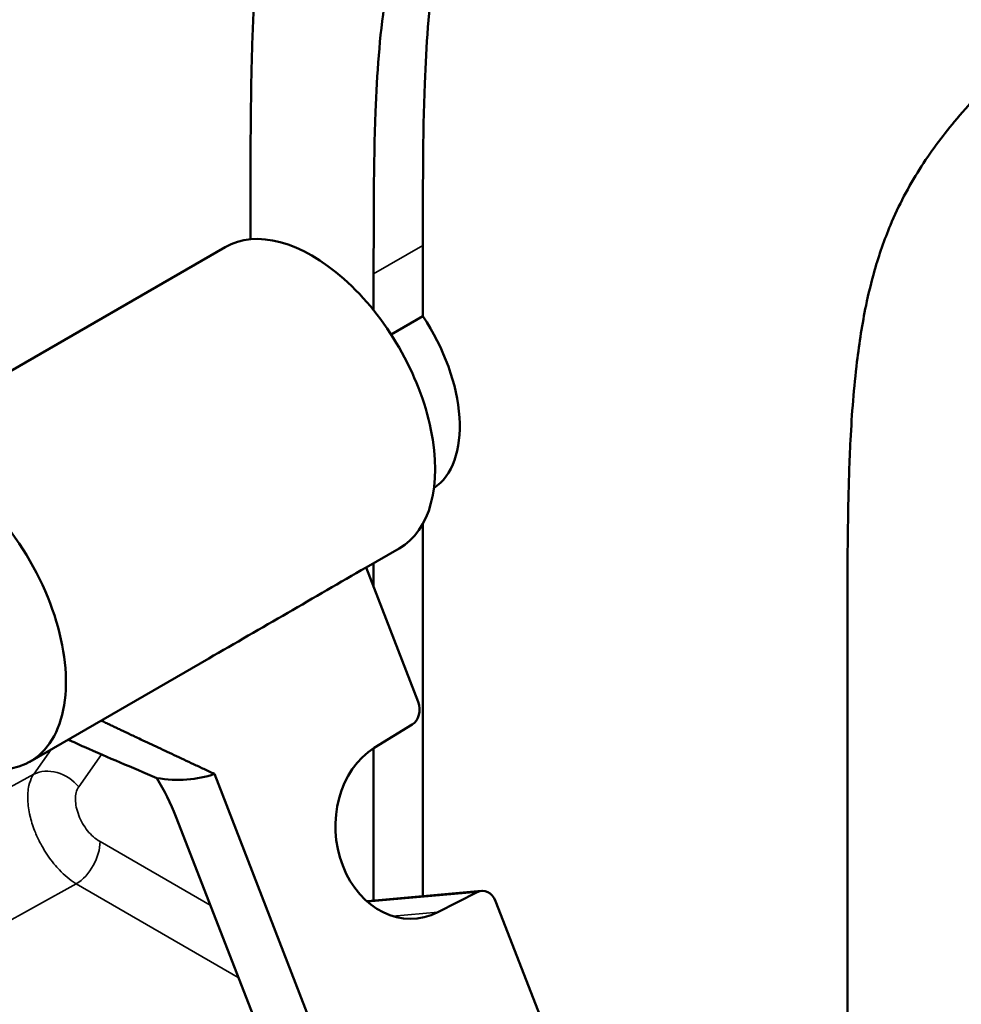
# Model space of a CAD drawing. Header units: millimetres. Extents: x 0 to 2100, y 0 to 1485.
# Tile 67 of 256: x 1668 to 1695, y 1141 to 1169. Entities that reach past the tile are written whole.
import ezdxf

# ---------------------------------------------------------------- set-up
doc = ezdxf.new("R2010")
doc.units = ezdxf.units.MM
doc.header["$LTSCALE"] = 5
doc.layers.add('Sichtbar (ISO)', color=7, linetype='Continuous', lineweight=50)
doc.layers.add('Sichtbar schmal (ISO)', color=7, linetype='Continuous', lineweight=35)

msp = doc.modelspace()

# ---------------------------------------------------------------- linework, layer by layer
at = {"layer": 'Sichtbar (ISO)'}
for p, q in [((1674.529, 1162.726), (1674.529, 1163.773)), ((1663.189, 1156.376), (1673.797, 1162.5)), ((1679.479, 1160.515), (1679.479, 1162.549)), ((1678.065, 1161.732), (1678.065, 1160.685)), ((1679.479, 1160.515), (1678.567, 1159.989)), ((1679.479, 1143.856), (1679.479, 1154.553)), ((1677.849, 1153.292), (1678.797, 1153.84)), ((1678.065, 1153.417), (1678.065, 1152.737)), ((1679.346, 1149.435), (1677.847, 1153.297)), ((1691.676, 1134.171), (1691.676, 1151.434)), ((1668.189, 1147.715), (1673.326, 1150.681)), ((1678.083, 1148.111), (1679.171, 1148.782)), ((1678.065, 1148.099), (1678.065, 1143.729)), ((1673.492, 1147.364), (1678.008, 1135.725)), ((1674.743, 1140.058), (1672.382, 1146.141)), ((1677.887, 1143.713), (1681.161, 1144.006)), ((1679.913, 1143.395), (1681.038, 1143.97)), ((1683.418, 1138.939), (1681.566, 1143.713))]:
    msp.add_line(p, q, dxfattribs=at)
for centre, major_axis, ratio, start_param, end_param in [((1676.297, 1158.17), (2.5, -4.33), 0.57735, 0, 3.141593), ((1677.711, 1158.986), (2, -3.464), 0.57735, 0.044199, 1.681063), ((1665.689, 1152.045), (-2.5, 4.33), 0.577356, 2.256016, 7.16875), ((1644.622, 1139.882), (-104.294, -58.752), 0.040411, 1.826781, 1.872172), ((1678.981, 1149.23), (0.034, -0.499), 0.80871, 0.403038, 1.938928), ((1679.063, 1145.79), (0.175, -2.583), 0.80871, 3.544471, 6.61657), ((1669.933, 1154.496), (4, -6.928), 0.57735, 5.84015, 6.178279), ((1669.933, 1145.922), (-2, 3.464), 0.57735, 4.45059, 4.761656), ((1681.202, 1143.507), (0.034, -0.499), 0.80871, 1.938928, 3.474818)]:
    msp.add_ellipse(centre, major_axis=major_axis, ratio=ratio, start_param=start_param, end_param=end_param, dxfattribs=at)
for points, knots in [([(1691.146, 1200.036), (1691.146, 1198.915), (1691.149, 1197.406), (1691.078, 1195.407), (1690.968, 1194.097), (1690.724, 1192.82), (1690.305, 1191.73), (1689.684, 1190.711), (1688.898, 1189.725), (1687.956, 1188.716), (1686.837, 1187.604), (1684.06, 1184.893), (1681.136, 1182.087), (1678.479, 1179.452), (1677.441, 1178.277), (1676.563, 1177.103), (1675.8, 1175.662), (1675.328, 1174.31), (1675.01, 1172.996), (1674.757, 1171.383), (1674.61, 1169.463), (1674.527, 1166.866), (1674.529, 1165.007), (1674.529, 1163.773)], [0, 0, 0, 0, 0.065517, 0.088103, 0.119275, 0.146162, 0.172356, 0.201837, 0.236743, 0.271635, 0.312557, 0.364075, 0.585412, 0.640654, 0.666147, 0.710426, 0.755194, 0.787314, 0.810357, 0.845307, 0.891421, 0.927901, 1, 1, 1, 1]), ([(1679.479, 1162.549), (1679.479, 1164.11), (1679.476, 1165.674), (1679.534, 1167.201), (1679.575, 1168.294), (1679.647, 1169.369), (1679.802, 1170.384), (1679.872, 1170.844), (1679.96, 1171.293), (1680.071, 1171.72), (1680.137, 1171.97), (1680.21, 1172.212), (1680.292, 1172.447), (1680.426, 1172.827), (1680.582, 1173.186), (1680.756, 1173.524), (1681.126, 1174.239), (1681.579, 1174.859), (1682.065, 1175.433), (1682.339, 1175.756), (1682.623, 1176.064), (1682.912, 1176.366), (1683.1, 1176.561), (1683.29, 1176.754), (1683.481, 1176.946), (1683.777, 1177.242), (1684.075, 1177.535), (1684.374, 1177.827), (1685.15, 1178.586), (1685.926, 1179.344), (1686.705, 1180.1), (1688.224, 1181.574), (1689.75, 1183.039), (1691.259, 1184.528), (1691.632, 1184.897), (1692.004, 1185.266), (1692.369, 1185.645), (1692.963, 1186.262), (1693.539, 1186.902), (1694.055, 1187.621), (1694.511, 1188.255), (1694.92, 1188.95), (1695.23, 1189.748), (1695.392, 1190.165), (1695.526, 1190.61), (1695.634, 1191.077), (1695.838, 1191.96), (1695.947, 1192.92), (1696.009, 1193.909), (1696.042, 1194.45), (1696.061, 1195), (1696.074, 1195.553), (1696.098, 1196.629), (1696.096, 1197.721), (1696.096, 1198.811)], [0, 0, 0, 0, 0.091287, 0.091287, 0.091287, 0.156636, 0.156636, 0.156636, 0.186317, 0.186317, 0.186317, 0.203702, 0.203702, 0.203702, 0.231893, 0.231893, 0.231893, 0.291593, 0.291593, 0.291593, 0.325185, 0.325185, 0.325185, 0.346985, 0.346985, 0.346985, 0.380766, 0.380766, 0.380766, 0.468517, 0.468517, 0.468517, 0.63976, 0.63976, 0.63976, 0.682099, 0.682099, 0.682099, 0.750889, 0.750889, 0.750889, 0.811636, 0.811636, 0.811636, 0.843424, 0.843424, 0.843424, 0.903467, 0.903467, 0.903467, 0.936274, 0.936274, 0.936274, 1, 1, 1, 1]), ([(1694.682, 1197.995), (1694.682, 1196.904), (1694.685, 1195.251), (1694.593, 1192.628), (1694.366, 1190.635), (1693.72, 1188.497), (1692.633, 1186.652), (1691.194, 1185.051), (1688.713, 1182.584), (1686.028, 1180.007), (1683.436, 1177.478), (1682.17, 1176.237), (1681.393, 1175.448), (1680.419, 1174.392), (1679.498, 1173.13), (1678.915, 1171.789), (1678.597, 1170.739), (1678.266, 1169.041), (1678.06, 1165.977), (1678.065, 1163.294), (1678.065, 1161.732)], [0, 0, 0, 0, 0.063726, 0.096533, 0.156576, 0.188364, 0.249111, 0.317901, 0.36024, 0.531483, 0.619234, 0.653015, 0.674815, 0.708407, 0.768107, 0.796298, 0.813683, 0.843364, 0.908713, 1, 1, 1, 1]), ([(1708.293, 1187.696), (1708.293, 1186.575), (1708.296, 1185.066), (1708.225, 1183.068), (1708.115, 1181.757), (1707.871, 1180.48), (1707.452, 1179.391), (1706.831, 1178.371), (1706.046, 1177.386), (1705.103, 1176.376), (1703.984, 1175.265), (1701.207, 1172.553), (1698.283, 1169.748), (1695.627, 1167.113), (1694.588, 1165.938), (1693.71, 1164.764), (1692.947, 1163.322), (1692.476, 1161.97), (1692.157, 1160.656), (1691.904, 1159.043), (1691.757, 1157.123), (1691.674, 1154.526), (1691.676, 1152.667), (1691.676, 1151.434)], [0, 0, 0, 0, 0.065517, 0.088103, 0.119275, 0.146162, 0.172356, 0.201837, 0.236743, 0.271635, 0.312557, 0.364075, 0.585412, 0.640654, 0.666147, 0.710426, 0.755194, 0.787314, 0.810357, 0.845307, 0.891421, 0.927901, 1, 1, 1, 1]), ([(1671.832, 1147.246), (1671.483, 1147.397), (1671.126, 1147.548), (1670.453, 1147.831), (1670.092, 1147.984), (1669.592, 1148.21), (1669.439, 1148.282), (1669.295, 1148.354)], [-0.8751081, -0.8751081, -0.8751081, -0.8751081, -0.76041, -0.76041, -0.6529693, -0.6529693, -0.6034084, -0.6034084, -0.6034084, -0.6034084])]:
    msp.add_open_spline(points, degree=3, knots=knots, dxfattribs=at)
msp.add_rational_spline([(1673.492, 1147.364), (1671.481, 1148.305), (1670.236, 1148.897)], [1.13496652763, 1.1336134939, 1.06995936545], degree=2, dxfattribs=at)
msp.add_open_spline([(1677.864, 1143.712), (1677.872, 1143.712), (1677.879, 1143.713), (1677.887, 1143.713)], degree=3, dxfattribs=at)
at = {"layer": 'Sichtbar schmal (ISO)'}
for p, q in [((1678.065, 1161.732), (1679.479, 1162.549)), ((1668.299, 1147.357), (1668.798, 1148.067)), ((1669.593, 1146.99), (1670.247, 1147.92)), ((1668.299, 1147.357), (1665.123, 1145.612)), ((1670.205, 1145.422), (1673.371, 1143.594)), ((1666.347, 1142.457), (1669.523, 1144.202)), ((1674.177, 1141.515), (1669.523, 1144.202)), ((1681.038, 1143.97), (1677.89, 1143.689)), ((1678.616, 1143.28), (1679.913, 1143.395))]:
    msp.add_line(p, q, dxfattribs=at)
for centre, major_axis, ratio, start_param, end_param in [((1668.886, 1146.581), (-0.818, 0.575), 0.788675, 4.361486, 5.897398), ((1669.498, 1145.004), (-0.5, -0.866), 0.577351, 0.820303, 2.367844), ((1677.931, 1143.215), (-0.044, 0.498), 0.788676, 0, 0.054652)]:
    msp.add_ellipse(centre, major_axis=major_axis, ratio=ratio, start_param=start_param, end_param=end_param, dxfattribs=at)
for points, knots in [([(1669.523, 1144.202), (1669.513, 1144.209), (1669.502, 1144.215), (1669.492, 1144.222), (1669.337, 1144.321), (1669.182, 1144.452), (1669.036, 1144.606), (1669.012, 1144.631), (1668.989, 1144.656), (1668.965, 1144.683), (1668.848, 1144.815), (1668.737, 1144.963), (1668.638, 1145.12), (1668.589, 1145.197), (1668.542, 1145.277), (1668.499, 1145.359), (1668.443, 1145.464), (1668.392, 1145.572), (1668.347, 1145.682), (1668.288, 1145.826), (1668.24, 1145.972), (1668.204, 1146.115), (1668.196, 1146.148), (1668.188, 1146.182), (1668.181, 1146.215), (1668.147, 1146.374), (1668.129, 1146.528), (1668.128, 1146.672), (1668.128, 1146.723), (1668.129, 1146.774), (1668.133, 1146.822), (1668.138, 1146.895), (1668.148, 1146.964), (1668.163, 1147.03), (1668.185, 1147.126), (1668.217, 1147.213), (1668.258, 1147.289), (1668.271, 1147.313), (1668.284, 1147.335), (1668.299, 1147.357)], [0, 0, 0, 0, 0.010859, 0.010859, 0.010859, 0.173529, 0.173529, 0.173529, 0.2, 0.2, 0.2, 0.333815, 0.333815, 0.333815, 0.4, 0.4, 0.4, 0.48602, 0.48602, 0.48602, 0.6, 0.6, 0.6, 0.626571, 0.626571, 0.626571, 0.754301, 0.754301, 0.754301, 0.8, 0.8, 0.8, 0.868312, 0.868312, 0.868312, 0.968698, 0.968698, 0.968698, 1, 1, 1, 1]), ([(1670.205, 1145.422), (1670.068, 1145.501), (1669.951, 1145.602), (1669.847, 1145.731), (1669.744, 1145.86), (1669.654, 1146.016), (1669.593, 1146.174), (1669.532, 1146.331), (1669.5, 1146.49), (1669.498, 1146.63), (1669.497, 1146.771), (1669.525, 1146.892), (1669.593, 1146.99)], [0.0000133, 0.0000133, 0.0000133, 0.0000133, 0.25, 0.25, 0.25, 0.5, 0.5, 0.5, 0.75, 0.75, 0.75, 0.9999644, 0.9999644, 0.9999644, 0.9999644])]:
    msp.add_open_spline(points, degree=3, knots=knots, dxfattribs=at)

doc.saveas('drawing.dxf')
